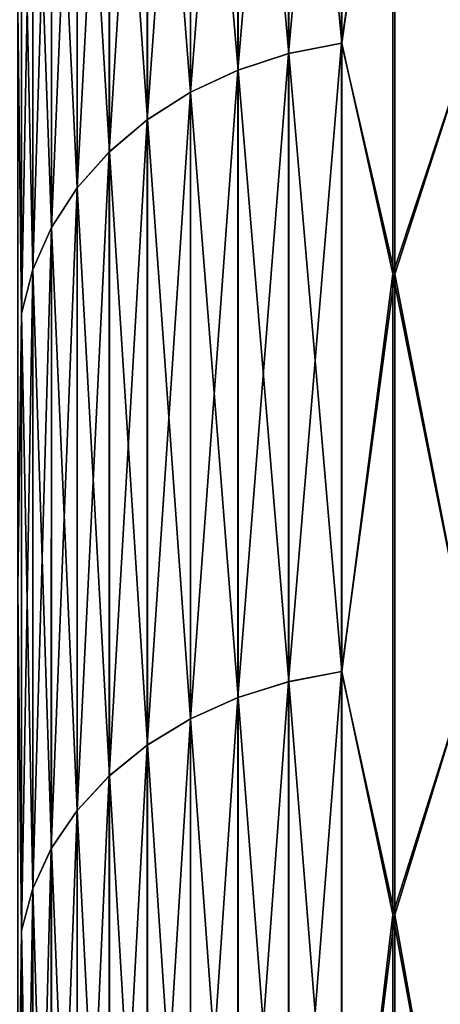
# Model space of a CAD drawing. Header units: metres. Extents: x -2 to 85, y -75 to 96.
# Tile 235 of 256: x 13.001 to 13.326, y -27.282 to -26.523. Entities that reach past the tile are written whole.
import ezdxf

# ---------------------------------------------------------------- set-up
doc = ezdxf.new("R2010")
doc.units = ezdxf.units.M
doc.layers.add('solid_20204500', color=7, linetype='CONTINUOUS')

msp = doc.modelspace()

# ---------------------------------------------------------------- linework, layer by layer
at = {"layer": 'solid_20204500'}
for points in [[(13.289531, -26.261724, -7.610355), (13.349999, -26.089983, -7.338645), (13.349999, -26.536451, -8.018179)], [(13.290919, -26.261906, 7.610762), (13.349999, -26.536407, 8.018231), (13.349999, -26.089941, 7.338692)], [(13.20905, -26.548679, 8.009763), (13.250032, -26.54055, 8.01543), (13.250039, -26.094242, 7.336138)], [(13.20905, -26.548679, 8.009763), (13.250039, -26.094242, 7.336138), (13.209057, -26.102686, 7.330952)], [(13.209188, -26.102646, -7.330726), (13.25017, -26.094213, -7.335933), (13.250175, -26.54052, -8.015226)], [(13.250039, -26.094242, 7.336138), (13.250032, -26.54055, 8.01543), (13.290919, -26.261906, 7.610762)], [(13.250175, -26.54052, -8.015226), (13.25017, -26.094213, -7.335933), (13.289531, -26.261724, -7.610355)], [(13.209057, -26.102686, 7.330952), (13.169868, -26.115929, 7.322789), (13.169863, -26.561426, 8.000844)], [(13.20905, -26.548679, 8.009763), (13.209057, -26.102686, 7.330952), (13.169863, -26.561426, 8.000844)], [(13.209188, -26.102646, -7.330726), (13.209193, -26.548634, -8.00954), (13.17, -26.115891, -7.322567)], [(13.209188, -26.102646, -7.330726), (13.250175, -26.54052, -8.015226), (13.209193, -26.548634, -8.00954)], [(13.169868, -26.115929, 7.322789), (13.133249, -26.13372, 7.311826), (13.133243, -26.578548, 7.988866)], [(13.169863, -26.561426, 8.000844), (13.169868, -26.115929, 7.322789), (13.133243, -26.578548, 7.988866)], [(13.17, -26.115891, -7.322567), (13.170005, -26.561382, -8.000625), (13.13338, -26.133682, -7.311605)], [(13.209193, -26.548634, -8.00954), (13.170005, -26.561382, -8.000625), (13.17, -26.115891, -7.322567)], [(13.133249, -26.13372, 7.311826), (13.09992, -26.155706, 7.298278), (13.099914, -26.59971, 7.974064)], [(13.133243, -26.578548, 7.988866), (13.133249, -26.13372, 7.311826), (13.099914, -26.59971, 7.974064)], [(13.13338, -26.133682, -7.311605), (13.133385, -26.578506, -7.988648), (13.100051, -26.155668, -7.298059)], [(13.170005, -26.561382, -8.000625), (13.133385, -26.578506, -7.988648), (13.13338, -26.133682, -7.311605)], [(13.09992, -26.155706, 7.298278), (13.070541, -26.181454, 7.282413), (13.070535, -26.624493, 7.95673)], [(13.099914, -26.59971, 7.974064), (13.09992, -26.155706, 7.298278), (13.070535, -26.624493, 7.95673)], [(13.100051, -26.155668, -7.298059), (13.100057, -26.599669, -7.973846), (13.070672, -26.181416, -7.282194)], [(13.133385, -26.578506, -7.988648), (13.100057, -26.599669, -7.973846), (13.100051, -26.155668, -7.298059)], [(13.070541, -26.181454, 7.282413), (13.045692, -26.210453, 7.264544), (13.045686, -26.652405, 7.937206)], [(13.070535, -26.624493, 7.95673), (13.070541, -26.181454, 7.282413), (13.045686, -26.652405, 7.937206)], [(13.070672, -26.181416, -7.282194), (13.070677, -26.624451, -7.956513), (13.045822, -26.210415, -7.264326)], [(13.100057, -26.599669, -7.973846), (13.070677, -26.624451, -7.956513), (13.070672, -26.181416, -7.282194)], [(13.045692, -26.210453, 7.264544), (13.025818, -26.24222, 7.24497), (13.025811, -26.682981, 7.915819)], [(13.045686, -26.652405, 7.937206), (13.045692, -26.210453, 7.264544), (13.025811, -26.682981, 7.915819)], [(13.045822, -26.210415, -7.264326), (13.045828, -26.652363, -7.93699), (13.025949, -26.24218, -7.244753)], [(13.070677, -26.624451, -7.956513), (13.045828, -26.652363, -7.93699), (13.045822, -26.210415, -7.264326)], [(13.025818, -26.24222, 7.24497), (13.011486, -26.275753, 7.22431), (13.011479, -26.71526, 7.893246)], [(13.025811, -26.682981, 7.915819), (13.025818, -26.24222, 7.24497), (13.011479, -26.71526, 7.893246)], [(13.025949, -26.24218, -7.244753), (13.025954, -26.682938, -7.915606), (13.011617, -26.275707, -7.224092)], [(13.045828, -26.652363, -7.93699), (13.025954, -26.682938, -7.915606), (13.025949, -26.24218, -7.244753)], [(13.250032, -26.54055, 8.01543), (13.291027, -26.718874, 8.273019), (13.290919, -26.261906, 7.610762)], [(13.250175, -26.54052, -8.015226), (13.289531, -26.261724, -7.610355), (13.289531, -26.718683, -8.272631)], [(13.289531, -26.261724, -7.610355), (13.349999, -26.536451, -8.018179), (13.289531, -26.718683, -8.272631)], [(13.291027, -26.718874, 8.273019), (13.349999, -26.536407, 8.018231), (13.290919, -26.261906, 7.610762)], [(13.011486, -26.275753, 7.22431), (13.00273, -26.310978, 7.20259), (13.002724, -26.749161, 7.869516)], [(13.011479, -26.71526, 7.893246), (13.011486, -26.275753, 7.22431), (13.002724, -26.749161, 7.869516)], [(13.011617, -26.275707, -7.224092), (13.011622, -26.715208, -7.893031), (13.002859, -26.310949, -7.202388)], [(13.025954, -26.682938, -7.915606), (13.011622, -26.715208, -7.893031), (13.011617, -26.275707, -7.224092)], [(13.002859, -26.310949, -7.202388), (13.002864, -26.74913, -7.869316), (13, -26.514431, -7.447196)], [(13.002724, -26.749161, 7.869516), (13.00273, -26.310978, 7.20259), (13, -26.51436, 7.447165)], [(13.011622, -26.715208, -7.893031), (13.002864, -26.74913, -7.869316), (13.002859, -26.310949, -7.202388)], [(13.002724, -26.749161, 7.869516), (13, -26.51436, 7.447165), (13, -26.961914, 8.095761)], [(13.002864, -26.74913, -7.869316), (13, -26.961985, -8.095781), (13, -26.514431, -7.447196)], [(13.289531, -26.718683, -8.272631), (13.349999, -26.536451, -8.018179), (13.349999, -27.021643, -8.670627)], [(13.291027, -26.718874, 8.273019), (13.349999, -27.021601, 8.670685), (13.349999, -26.536407, 8.018231)], [(13.209044, -27.033356, 8.661516), (13.250026, -27.025568, 8.667646), (13.250032, -26.54055, 8.01543)], [(13.209044, -27.033356, 8.661516), (13.250032, -26.54055, 8.01543), (13.20905, -26.548679, 8.009763)], [(13.209193, -26.548634, -8.00954), (13.250175, -26.54052, -8.015226), (13.25018, -27.025536, -8.667445)], [(13.250032, -26.54055, 8.01543), (13.250026, -27.025568, 8.667646), (13.291027, -26.718874, 8.273019)], [(13.25018, -27.025536, -8.667445), (13.250175, -26.54052, -8.015226), (13.289531, -26.718683, -8.272631)], [(13.20905, -26.548679, 8.009763), (13.169863, -26.561426, 8.000844), (13.169856, -27.045561, 8.651873)], [(13.209044, -27.033356, 8.661516), (13.20905, -26.548679, 8.009763), (13.169856, -27.045561, 8.651873)], [(13.209193, -26.548634, -8.00954), (13.209199, -27.033306, -8.661296), (13.170005, -26.561382, -8.000625)], [(13.209193, -26.548634, -8.00954), (13.25018, -27.025536, -8.667445), (13.209199, -27.033306, -8.661296)], [(13.169863, -26.561426, 8.000844), (13.133243, -26.578548, 7.988866), (13.133236, -27.06196, 8.63892)], [(13.169856, -27.045561, 8.651873), (13.169863, -26.561426, 8.000844), (13.133236, -27.06196, 8.63892)], [(13.170005, -26.561382, -8.000625), (13.170011, -27.045515, -8.651655), (13.133385, -26.578506, -7.988648)], [(13.209199, -27.033306, -8.661296), (13.170011, -27.045515, -8.651655), (13.170005, -26.561382, -8.000625)], [(13.133243, -26.578548, 7.988866), (13.099914, -26.59971, 7.974064), (13.099908, -27.082228, 8.622913)], [(13.133236, -27.06196, 8.63892), (13.133243, -26.578548, 7.988866), (13.099908, -27.082228, 8.622913)], [(13.133385, -26.578506, -7.988648), (13.13339, -27.061914, -8.638704), (13.100057, -26.599669, -7.973846)], [(13.170011, -27.045515, -8.651655), (13.13339, -27.061914, -8.638704), (13.133385, -26.578506, -7.988648)], [(13.099914, -26.59971, 7.974064), (13.070535, -26.624493, 7.95673), (13.070529, -27.105959, 8.604169)], [(13.099908, -27.082228, 8.622913), (13.099914, -26.59971, 7.974064), (13.070529, -27.105959, 8.604169)], [(13.100057, -26.599669, -7.973846), (13.100061, -27.082182, -8.622698), (13.070677, -26.624451, -7.956513)], [(13.13339, -27.061914, -8.638704), (13.100061, -27.082182, -8.622698), (13.100057, -26.599669, -7.973846)], [(13.070535, -26.624493, 7.95673), (13.045686, -26.652405, 7.937206), (13.04568, -27.13269, 8.583056)], [(13.070529, -27.105959, 8.604169), (13.070535, -26.624493, 7.95673), (13.04568, -27.13269, 8.583056)], [(13.070677, -26.624451, -7.956513), (13.070683, -27.105915, -8.603954), (13.045828, -26.652363, -7.93699)], [(13.100061, -27.082182, -8.622698), (13.070683, -27.105915, -8.603954), (13.070677, -26.624451, -7.956513)], [(13.045686, -26.652405, 7.937206), (13.025811, -26.682981, 7.915819), (13.025805, -27.161974, 8.559929)], [(13.04568, -27.13269, 8.583056), (13.045686, -26.652405, 7.937206), (13.025805, -27.161974, 8.559929)], [(13.045828, -26.652363, -7.93699), (13.045833, -27.132645, -8.582843), (13.025954, -26.682938, -7.915606)], [(13.070683, -27.105915, -8.603954), (13.045833, -27.132645, -8.582843), (13.045828, -26.652363, -7.93699)], [(13.025811, -26.682981, 7.915819), (13.011479, -26.71526, 7.893246), (13.011473, -27.192884, 8.535519)], [(13.025805, -27.161974, 8.559929), (13.025811, -26.682981, 7.915819), (13.011473, -27.192884, 8.535519)], [(13.025954, -26.682938, -7.915606), (13.025959, -27.161926, -8.559718), (13.011622, -26.715208, -7.893031)], [(13.045833, -27.132645, -8.582843), (13.025959, -27.161926, -8.559718), (13.025954, -26.682938, -7.915606)], [(13.011479, -26.71526, 7.893246), (13.002724, -26.749161, 7.869516), (13.002717, -27.225349, 8.509859)], [(13.011473, -27.192884, 8.535519), (13.011479, -26.71526, 7.893246), (13.002717, -27.225349, 8.509859)], [(13.011622, -26.715208, -7.893031), (13.011628, -27.192831, -8.535307), (13.002864, -26.74913, -7.869316)], [(13.025959, -27.161926, -8.559718), (13.011628, -27.192831, -8.535307), (13.011622, -26.715208, -7.893031)], [(13.250026, -27.025568, 8.667646), (13.291129, -27.213163, 8.907908), (13.291027, -26.718874, 8.273019)], [(13.25018, -27.025536, -8.667445), (13.289531, -26.718683, -8.272631), (13.289531, -27.212963, -8.907538)], [(13.289531, -26.718683, -8.272631), (13.349999, -27.021643, -8.670627), (13.289531, -27.212963, -8.907538)], [(13.291129, -27.213163, 8.907908), (13.349999, -27.021601, 8.670685), (13.291027, -26.718874, 8.273019)], [(13.002864, -26.74913, -7.869316), (13.00287, -27.225317, -8.509662), (13, -26.961985, -8.095781)], [(13.002717, -27.225349, 8.509859), (13.002724, -26.749161, 7.869516), (13, -26.961914, 8.095761)], [(13.011628, -27.192831, -8.535307), (13.00287, -27.225317, -8.509662), (13.002864, -26.74913, -7.869316)], [(13.002717, -27.225349, 8.509859), (13, -26.961914, 8.095761), (13, -27.446239, 8.717735)], [(13.00287, -27.225317, -8.509662), (13, -27.446312, -8.717745), (13, -26.961985, -8.095781)], [(13.209199, -27.033306, -8.661296), (13.25018, -27.025536, -8.667445), (13.250186, -27.547625, -9.290383)], [(13.250186, -27.547625, -9.290383), (13.25018, -27.025536, -8.667445), (13.289531, -27.212963, -8.907538)], [(13.289531, -27.212963, -8.907538), (13.349999, -27.021643, -8.670627), (13.349999, -27.543922, -9.293785)], [(13.291129, -27.213163, 8.907908), (13.349999, -27.543879, 9.293848), (13.349999, -27.021601, 8.670685)], [(13.209038, -27.555077, 9.284012), (13.25002, -27.547659, 9.290583), (13.250026, -27.025568, 8.667646)], [(13.209038, -27.555077, 9.284012), (13.250026, -27.025568, 8.667646), (13.209044, -27.033356, 8.661516)], [(13.250026, -27.025568, 8.667646), (13.25002, -27.547659, 9.290583), (13.291129, -27.213163, 8.907908)], [(13.209044, -27.033356, 8.661516), (13.169856, -27.045561, 8.651873), (13.169849, -27.566702, 9.273674)], [(13.209038, -27.555077, 9.284012), (13.209044, -27.033356, 8.661516), (13.169849, -27.566702, 9.273674)], [(13.209199, -27.033306, -8.661296), (13.209204, -27.555025, -9.283793), (13.170011, -27.045515, -8.651655)], [(13.209199, -27.033306, -8.661296), (13.250186, -27.547625, -9.290383), (13.209204, -27.555025, -9.283793)], [(13.169856, -27.045561, 8.651873), (13.133236, -27.06196, 8.63892), (13.13323, -27.582321, 9.25979)], [(13.169849, -27.566702, 9.273674), (13.169856, -27.045561, 8.651873), (13.13323, -27.582321, 9.25979)], [(13.170011, -27.045515, -8.651655), (13.170015, -27.566654, -9.27346), (13.13339, -27.061914, -8.638704)], [(13.209204, -27.555025, -9.283793), (13.170015, -27.566654, -9.27346), (13.170011, -27.045515, -8.651655)], [(13.133236, -27.06196, 8.63892), (13.099908, -27.082228, 8.622913), (13.099901, -27.601624, 9.242634)], [(13.13323, -27.582321, 9.25979), (13.133236, -27.06196, 8.63892), (13.099901, -27.601624, 9.242634)], [(13.13339, -27.061914, -8.638704), (13.133395, -27.582273, -9.259578), (13.100061, -27.082182, -8.622698)], [(13.170015, -27.566654, -9.27346), (13.133395, -27.582273, -9.259578), (13.13339, -27.061914, -8.638704)], [(13.099908, -27.082228, 8.622913), (13.070529, -27.105959, 8.604169), (13.070522, -27.624228, 9.222542)], [(13.099901, -27.601624, 9.242634), (13.099908, -27.082228, 8.622913), (13.070522, -27.624228, 9.222542)], [(13.100061, -27.082182, -8.622698), (13.100066, -27.601576, -9.242422), (13.070683, -27.105915, -8.603954)], [(13.133395, -27.582273, -9.259578), (13.100066, -27.601576, -9.242422), (13.100061, -27.082182, -8.622698)], [(13.070529, -27.105959, 8.604169), (13.04568, -27.13269, 8.583056), (13.045673, -27.649687, 9.199913)], [(13.070522, -27.624228, 9.222542), (13.070529, -27.105959, 8.604169), (13.045673, -27.649687, 9.199913)], [(13.070683, -27.105915, -8.603954), (13.070687, -27.624178, -9.222331), (13.045833, -27.132645, -8.582843)], [(13.100066, -27.601576, -9.242422), (13.070687, -27.624178, -9.222331), (13.070683, -27.105915, -8.603954)], [(13.04568, -27.13269, 8.583056), (13.025805, -27.161974, 8.559929), (13.025799, -27.677576, 9.175123)], [(13.045673, -27.649687, 9.199913), (13.04568, -27.13269, 8.583056), (13.025799, -27.677576, 9.175123)], [(13.045833, -27.132645, -8.582843), (13.045838, -27.649637, -9.199702), (13.025959, -27.161926, -8.559718)], [(13.070687, -27.624178, -9.222331), (13.045838, -27.649637, -9.199702), (13.045833, -27.132645, -8.582843)], [(13.025805, -27.161974, 8.559929), (13.011473, -27.192884, 8.535519), (13.011467, -27.707018, 9.148958)], [(13.025799, -27.677576, 9.175123), (13.025805, -27.161974, 8.559929), (13.011467, -27.707018, 9.148958)], [(13.025959, -27.161926, -8.559718), (13.025965, -27.677525, -9.174915), (13.011628, -27.192831, -8.535307)], [(13.045838, -27.649637, -9.199702), (13.025965, -27.677525, -9.174915), (13.025959, -27.161926, -8.559718)], [(13.011473, -27.192884, 8.535519), (13.002717, -27.225349, 8.509859), (13.002711, -27.737936, 9.121456)], [(13.011467, -27.707018, 9.148958), (13.011473, -27.192884, 8.535519), (13.002711, -27.737936, 9.121456)], [(13.011628, -27.192831, -8.535307), (13.011633, -27.706959, -9.14875), (13.00287, -27.225317, -8.509662)], [(13.025965, -27.677525, -9.174915), (13.011633, -27.706959, -9.14875), (13.011628, -27.192831, -8.535307)], [(13.25002, -27.547659, 9.290583), (13.291226, -27.743135, 9.51333), (13.291129, -27.213163, 8.907908)], [(13.250186, -27.547625, -9.290383), (13.289531, -27.212963, -8.907538), (13.289531, -27.742928, -9.512979)], [(13.289531, -27.212963, -8.907538), (13.349999, -27.543922, -9.293785), (13.289531, -27.742928, -9.512979)], [(13.291226, -27.743135, 9.51333), (13.349999, -27.543879, 9.293848), (13.291129, -27.213163, 8.907908)], [(13.00287, -27.225317, -8.509662), (13.002874, -27.737902, -9.12126), (13, -27.446312, -8.717745)], [(13.002711, -27.737936, 9.121456), (13.002717, -27.225349, 8.509859), (13, -27.446239, 8.717735)], [(13.011633, -27.706959, -9.14875), (13.002874, -27.737902, -9.12126), (13.00287, -27.225317, -8.509662)]]:
    msp.add_3dface(points, dxfattribs=at)

doc.saveas('drawing.dxf')
